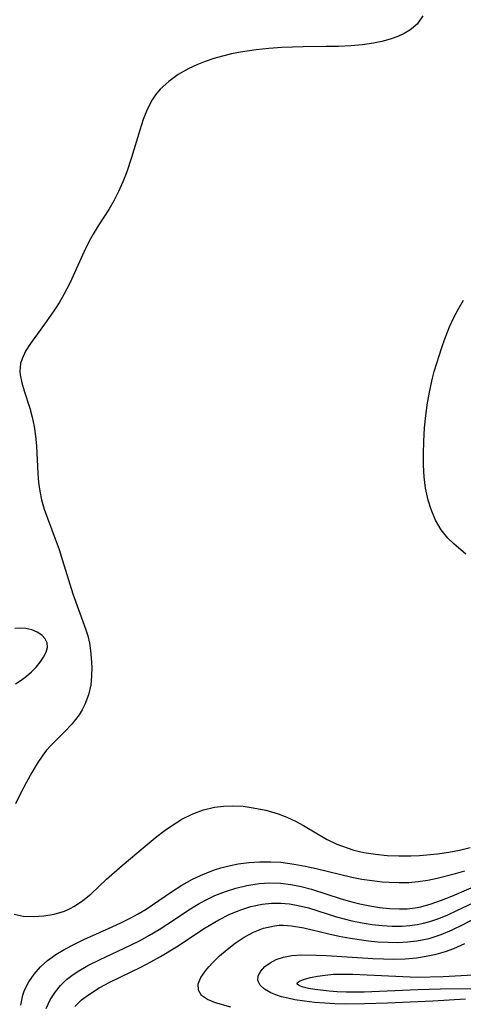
# Model space of a CAD drawing. Header units: metres. Extents: x 1073367 to 1082519, y 1569854 to 1574957.
# Tile 72 of 256: x 1074200 to 1074265, y 1573301 to 1573444. Entities that reach past the tile are written whole.
import ezdxf

# ---------------------------------------------------------------- set-up
doc = ezdxf.new("R2010")
doc.units = ezdxf.units.M
doc.layers.add('CGG_CurvaNivelLidar_v1', color=253, linetype='Continuous', lineweight=30)

msp = doc.modelspace()

# ---------------------------------------------------------------- linework, layer by layer
at = {"layer": 'CGG_CurvaNivelLidar_v1'}
for p, q in [((1074259.0794, 1573444.5405, 65), (1074258.2322, 1573443.3367, 65)), ((1074258.2322, 1573443.3367, 65), (1074257.1955, 1573442.4597, 65)), ((1074256.3461, 1573441.9644, 65), (1074255.4127, 1573441.5471, 65)), ((1074257.1955, 1573442.4597, 65), (1074256.3461, 1573441.9644, 65)), ((1074248.5904, 1573440.2004, 65), (1074246.8029, 1573440.1107, 65)), ((1074250.2575, 1573440.3501, 65), (1074248.5904, 1573440.2004, 65)), ((1074251.874, 1573440.5809, 65), (1074250.2575, 1573440.3501, 65)), ((1074253.1126, 1573440.8357, 65), (1074251.874, 1573440.5809, 65)), ((1074254.2966, 1573441.1567, 65), (1074253.1126, 1573440.8357, 65)), ((1074255.4127, 1573441.5471, 65), (1074254.2966, 1573441.1567, 65)), ((1074229.8934, 1573438.7063, 65), (1074228.6221, 1573438.3514, 65)), ((1074231.1907, 1573439.0088, 65), (1074229.8934, 1573438.7063, 65)), ((1074232.5087, 1573439.2652, 65), (1074231.1907, 1573439.0088, 65)), ((1074234.7703, 1573439.6078, 65), (1074232.5087, 1573439.2652, 65)), ((1074236.6498, 1573439.8156, 65), (1074234.7703, 1573439.6078, 65)), ((1074238.5415, 1573439.9597, 65), (1074236.6498, 1573439.8156, 65)), ((1074241.6072, 1573440.0619, 65), (1074238.5415, 1573439.9597, 65)), ((1074244.9898, 1573440.0731, 65), (1074241.6072, 1573440.0619, 65)), ((1074246.8029, 1573440.1107, 65), (1074244.9898, 1573440.0731, 65)), ((1074226.1425, 1573437.4455, 65), (1074224.9691, 1573436.8959, 65)), ((1074227.3626, 1573437.9299, 65), (1074226.1425, 1573437.4455, 65)), ((1074228.6221, 1573438.3514, 65), (1074227.3626, 1573437.9299, 65)), ((1074223.4386, 1573436.0217, 65), (1074222.0374, 1573435.0151, 65)), ((1074224.9691, 1573436.8959, 65), (1074223.4386, 1573436.0217, 65)), ((1074222.0374, 1573435.0151, 65), (1074220.7977, 1573433.8678, 65)), ((1074220.1043, 1573433.044, 65), (1074219.605, 1573432.3063, 65)), ((1074220.7977, 1573433.8678, 65), (1074220.1043, 1573433.044, 65)), ((1074219.605, 1573432.3063, 65), (1074218.8898, 1573430.9331, 65)), ((1074218.8898, 1573430.9331, 65), (1074218.3075, 1573429.4604, 65)), ((1074218.3075, 1573429.4604, 65), (1074217.8079, 1573427.9203, 65)), ((1074217.8079, 1573427.9203, 65), (1074216.623, 1573423.909, 65)), ((1074216.623, 1573423.909, 65), (1074215.9157, 1573421.8578, 65)), ((1074215.9157, 1573421.8578, 65), (1074215.3529, 1573420.4045, 65)), ((1074215.3529, 1573420.4045, 65), (1074214.7341, 1573418.9852, 65)), ((1074214.7341, 1573418.9852, 65), (1074214.041, 1573417.6154, 65)), ((1074214.041, 1573417.6154, 65), (1074213.3121, 1573416.3801, 65)), ((1074213.3121, 1573416.3801, 65), (1074211.7595, 1573413.9739, 65)), ((1074211.7595, 1573413.9739, 65), (1074211.0131, 1573412.7484, 65)), ((1074210.4586, 1573411.7305, 65), (1074209.7262, 1573410.2272, 65)), ((1074211.0131, 1573412.7484, 65), (1074210.4586, 1573411.7305, 65)), ((1074209.7262, 1573410.2272, 65), (1074207.6385, 1573405.624, 65)), ((1074207.6385, 1573405.624, 65), (1074206.7704, 1573403.9711, 65)), ((1074206.7704, 1573403.9711, 65), (1074206.057, 1573402.7758, 65)), ((1074264.2478, 1573401.9161, 65), (1074264.9842, 1573403.1474, 65)), ((1074205.3046, 1573401.6162, 65), (1074203.9392, 1573399.6692, 65)), ((1074206.057, 1573402.7758, 65), (1074205.3046, 1573401.6162, 65)), ((1074263.5752, 1573400.6322, 65), (1074264.2478, 1573401.9161, 65)), ((1074262.9684, 1573399.3035, 65), (1074263.5752, 1573400.6322, 65)), ((1074203.9392, 1573399.6692, 65), (1074201.8936, 1573396.8697, 65)), ((1074262.2722, 1573397.5183, 65), (1074262.9684, 1573399.3035, 65)), ((1074261.8307, 1573396.2618, 65), (1074262.2722, 1573397.5183, 65)), ((1074201.1919, 1573395.7456, 65), (1074200.6675, 1573394.6172, 65)), ((1074201.8936, 1573396.8697, 65), (1074201.1919, 1573395.7456, 65)), ((1074260.7282, 1573392.7641, 65), (1074261.8307, 1573396.2618, 65)), ((1074200.6675, 1573394.6172, 65), (1074200.4682, 1573393.941, 65)), ((1074200.3733, 1573393.3502, 65), (1074200.3574, 1573392.7644, 65)), ((1074200.4682, 1573393.941, 65), (1074200.3733, 1573393.3502, 65)), ((1074200.3574, 1573392.7644, 65), (1074200.3938, 1573392.294, 65)), ((1074200.3938, 1573392.294, 65), (1074200.6165, 1573391.1449, 65)), ((1074260.0658, 1573390.021, 65), (1074260.4663, 1573391.8049, 65)), ((1074260.4663, 1573391.8049, 65), (1074260.7282, 1573392.7641, 65)), ((1074200.6165, 1573391.1449, 65), (1074200.97, 1573389.9573, 65)), ((1074200.97, 1573389.9573, 65), (1074201.7988, 1573387.4363, 65)), ((1074259.7544, 1573388.2119, 65), (1074260.0658, 1573390.021, 65)), ((1074201.7988, 1573387.4363, 65), (1074202.1484, 1573386.1202, 65)), ((1074259.5138, 1573386.3888, 65), (1074259.7544, 1573388.2119, 65)), ((1074202.1484, 1573386.1202, 65), (1074202.4311, 1573384.7562, 65)), ((1074259.3325, 1573384.5619, 65), (1074259.5138, 1573386.3888, 65)), ((1074202.4311, 1573384.7562, 65), (1074202.6407, 1573383.3581, 65)), ((1074259.2048, 1573382.5727, 65), (1074259.3325, 1573384.5619, 65)), ((1074202.6407, 1573383.3581, 65), (1074202.7751, 1573381.9495, 65)), ((1074202.7751, 1573381.9495, 65), (1074202.9841, 1573377.9257, 65)), ((1074259.156, 1573380.8423, 65), (1074259.2048, 1573382.5727, 65)), ((1074259.1689, 1573379.1303, 65), (1074259.156, 1573380.8423, 65)), ((1074259.2596, 1573377.4482, 65), (1074259.1689, 1573379.1303, 65)), ((1074202.9841, 1573377.9257, 65), (1074203.0831, 1573376.6257, 65)), ((1074259.4508, 1573375.8101, 65), (1074259.2596, 1573377.4482, 65)), ((1074203.0831, 1573376.6257, 65), (1074203.2437, 1573375.3441, 65)), ((1074259.8298, 1573374.0222, 65), (1074259.4508, 1573375.8101, 65)), ((1074203.2437, 1573375.3441, 65), (1074203.4954, 1573374.0884, 65)), ((1074203.4954, 1573374.0884, 65), (1074203.9087, 1573372.7109, 65)), ((1074260.2633, 1573372.6975, 65), (1074259.8298, 1573374.0222, 65)), ((1074203.9087, 1573372.7109, 65), (1074205.5185, 1573368.4337, 65)), ((1074260.9353, 1573371.1475, 65), (1074260.2633, 1573372.6975, 65)), ((1074261.7483, 1573369.7302, 65), (1074260.9353, 1573371.1475, 65)), ((1074262.7128, 1573368.49, 65), (1074261.7483, 1573369.7302, 65)), ((1074263.5684, 1573367.6659, 65), (1074262.7128, 1573368.49, 65)), ((1074205.5185, 1573368.4337, 65), (1074206.0594, 1573366.8608, 65)), ((1074265.3141, 1573366.1883, 65), (1074263.5684, 1573367.6659, 65)), ((1074206.0594, 1573366.8608, 65), (1074206.5773, 1573365.2739, 65)), ((1074206.5773, 1573365.2739, 65), (1074208.0681, 1573360.4094, 65)), ((1074208.0681, 1573360.4094, 65), (1074209.8976, 1573355.3279, 65)), ((1074200.4235, 1573355.4126, 65), (1074199.5981, 1573355.3689, 65)), ((1074201.218, 1573355.3614, 65), (1074200.4235, 1573355.4126, 65)), ((1074202.0927, 1573355.1602, 65), (1074201.218, 1573355.3614, 65)), ((1074202.8796, 1573354.8292, 65), (1074202.0927, 1573355.1602, 65)), ((1074203.5467, 1573354.3938, 65), (1074202.8796, 1573354.8292, 65)), ((1074204.0512, 1573353.8704, 65), (1074203.5467, 1573354.3938, 65)), ((1074209.8976, 1573355.3279, 65), (1074210.2329, 1573354.2694, 65)), ((1074210.2329, 1573354.2694, 65), (1074210.4946, 1573353.2127, 65)), ((1074204.3359, 1573353.2673, 65), (1074204.0512, 1573353.8704, 65)), ((1074204.3563, 1573352.6135, 65), (1074204.3359, 1573353.2673, 65)), ((1074210.4946, 1573353.2127, 65), (1074210.6637, 1573352.137, 65)), ((1074203.8047, 1573351.1864, 65), (1074204.1633, 1573351.9123, 65)), ((1074204.1633, 1573351.9123, 65), (1074204.3563, 1573352.6135, 65)), ((1074210.6637, 1573352.137, 65), (1074210.7626, 1573351.0533, 65)), ((1074202.7202, 1573349.7404, 65), (1074203.3155, 1573350.4559, 65)), ((1074203.3155, 1573350.4559, 65), (1074203.8047, 1573351.1864, 65)), ((1074210.7626, 1573351.0533, 65), (1074210.8253, 1573349.7431, 65)), ((1074200.534, 1573347.8336, 65), (1074201.3109, 1573348.4285, 65)), ((1074201.3109, 1573348.4285, 65), (1074202.0467, 1573349.0658, 65)), ((1074202.0467, 1573349.0658, 65), (1074202.7202, 1573349.7404, 65)), ((1074210.8103, 1573348.4324, 65), (1074210.6838, 1573347.1341, 65)), ((1074210.8253, 1573349.7431, 65), (1074210.8103, 1573348.4324, 65)), ((1074199.7332, 1573347.2887, 65), (1074200.534, 1573347.8336, 65)), ((1074210.6838, 1573347.1341, 65), (1074210.3614, 1573345.6788, 65)), ((1074210.3614, 1573345.6788, 65), (1074209.8398, 1573344.2857, 65)), ((1074209.8398, 1573344.2857, 65), (1074209.4398, 1573343.5116, 65)), ((1074208.9745, 1573342.7721, 65), (1074208.4684, 1573342.091, 65)), ((1074209.4398, 1573343.5116, 65), (1074208.9745, 1573342.7721, 65)), ((1074207.9185, 1573341.4398, 65), (1074206.9128, 1573340.3797, 65)), ((1074208.4684, 1573342.091, 65), (1074207.9185, 1573341.4398, 65)), ((1074206.9128, 1573340.3797, 65), (1074204.8637, 1573338.3237, 65)), ((1074204.2566, 1573337.6403, 65), (1074203.6973, 1573336.9162, 65)), ((1074204.8637, 1573338.3237, 65), (1074204.2566, 1573337.6403, 65)), ((1074202.8668, 1573335.6932, 65), (1074202.0713, 1573334.3819, 65)), ((1074203.6973, 1573336.9162, 65), (1074202.8668, 1573335.6932, 65)), ((1074202.0713, 1573334.3819, 65), (1074201.3027, 1573333.0059, 65)), ((1074201.3027, 1573333.0059, 65), (1074200.3762, 1573331.2198, 65)), ((1074200.3762, 1573331.2198, 65), (1074199.7137, 1573329.8346, 65)), ((1074223.9333, 1573327.5767, 65), (1074225.5472, 1573328.3752, 65)), ((1074225.5472, 1573328.3752, 65), (1074227.1017, 1573328.9484, 65)), ((1074227.1017, 1573328.9484, 65), (1074228.6967, 1573329.3406, 65)), ((1074228.6967, 1573329.3406, 65), (1074230.0372, 1573329.5135, 65)), ((1074230.0372, 1573329.5135, 65), (1074231.3899, 1573329.5568, 65)), ((1074231.3899, 1573329.5568, 65), (1074232.8813, 1573329.4693, 65)), ((1074232.8813, 1573329.4693, 65), (1074234.3702, 1573329.2702, 65)), ((1074234.3702, 1573329.2702, 65), (1074236.1958, 1573328.9015, 65)), ((1074236.1958, 1573328.9015, 65), (1074237.9847, 1573328.3816, 65)), ((1074237.9847, 1573328.3816, 65), (1074239.2556, 1573327.8908, 65)), ((1074221.5731, 1573326.0266, 65), (1074223.1077, 1573327.0819, 65)), ((1074223.1077, 1573327.0819, 65), (1074223.9333, 1573327.5767, 65)), ((1074239.2556, 1573327.8908, 65), (1074240.4914, 1573327.3173, 65)), ((1074240.4914, 1573327.3173, 65), (1074241.6892, 1573326.6761, 65)), ((1074220.0758, 1573324.8735, 65), (1074221.5731, 1573326.0266, 65)), ((1074241.6892, 1573326.6761, 65), (1074243.9694, 1573325.3065, 65)), ((1074218.5952, 1573323.6695, 65), (1074220.0758, 1573324.8735, 65)), ((1074243.9694, 1573325.3065, 65), (1074245.1266, 1573324.6522, 65)), ((1074245.1266, 1573324.6522, 65), (1074246.5526, 1573323.9734, 65)), ((1074215.2549, 1573320.874, 65), (1074218.5952, 1573323.6695, 65)), ((1074246.5526, 1573323.9734, 65), (1074248.0389, 1573323.4045, 65)), ((1074248.0389, 1573323.4045, 65), (1074249.017, 1573323.1003, 65)), ((1074249.017, 1573323.1003, 65), (1074250.4861, 1573322.749, 65)), ((1074250.4861, 1573322.749, 65), (1074252.1591, 1573322.4808, 65)), ((1074261.2044, 1573322.5618, 65), (1074262.8333, 1573322.7895, 65)), ((1074262.8333, 1573322.7895, 65), (1074264.4297, 1573323.0905, 65)), ((1074264.4297, 1573323.0905, 65), (1074265.9768, 1573323.4864, 65)), ((1074232.1438, 1573321.0865, 64.5), (1074233.7226, 1573321.2885, 64.5)), ((1074233.7226, 1573321.2885, 64.5), (1074235.3141, 1573321.3923, 64.5)), ((1074235.3141, 1573321.3923, 64.5), (1074236.9112, 1573321.4005, 64.5)), ((1074236.9112, 1573321.4005, 64.5), (1074238.3676, 1573321.3197, 64.5)), ((1074238.3676, 1573321.3197, 64.5), (1074240.3213, 1573321.067, 64.5)), ((1074252.1591, 1573322.4808, 65), (1074253.8594, 1573322.3202, 65)), ((1074253.8594, 1573322.3202, 65), (1074255.5752, 1573322.2497, 65)), ((1074255.5752, 1573322.2497, 65), (1074257.2958, 1573322.2588, 65)), ((1074257.2958, 1573322.2588, 65), (1074258.5633, 1573322.3155, 65)), ((1074258.5633, 1573322.3155, 65), (1074261.2044, 1573322.5618, 65)), ((1074212.9836, 1573318.8475, 65), (1074215.2549, 1573320.874, 65)), ((1074227.0891, 1573319.6131, 64.5), (1074228.7336, 1573320.2441, 64.5)), ((1074228.7336, 1573320.2441, 64.5), (1074229.6536, 1573320.5323, 64.5)), ((1074229.6536, 1573320.5323, 64.5), (1074230.5857, 1573320.7773, 64.5)), ((1074230.5857, 1573320.7773, 64.5), (1074232.1438, 1573321.0865, 64.5)), ((1074240.3213, 1573321.067, 64.5), (1074241.9244, 1573320.7677, 64.5)), ((1074241.9244, 1573320.7677, 64.5), (1074243.5248, 1573320.413, 64.5)), ((1074243.5248, 1573320.413, 64.5), (1074248.7005, 1573319.1525, 64.5)), ((1074263.8435, 1573319.696, 64.5), (1074265.1794, 1573320.0645, 64.5)), ((1074210.6704, 1573316.6817, 65), (1074212.9836, 1573318.8475, 65)), ((1074223.9469, 1573318.0018, 64.5), (1074225.4918, 1573318.8617, 64.5)), ((1074225.4918, 1573318.8617, 64.5), (1074227.0891, 1573319.6131, 64.5)), ((1074235.2399, 1573318.2191, 64), (1074236.7923, 1573318.3223, 64)), ((1074236.7923, 1573318.3223, 64), (1074238.3453, 1573318.2847, 64)), ((1074238.3453, 1573318.2847, 64), (1074239.8449, 1573318.1025, 64)), ((1074248.7005, 1573319.1525, 64.5), (1074250.181, 1573318.8709, 64.5)), ((1074250.181, 1573318.8709, 64.5), (1074251.6683, 1573318.6494, 64.5)), ((1074251.6683, 1573318.6494, 64.5), (1074253.158, 1573318.4875, 64.5)), ((1074253.158, 1573318.4875, 64.5), (1074254.1775, 1573318.413, 64.5)), ((1074254.1775, 1573318.413, 64.5), (1074255.5955, 1573318.3674, 64.5)), ((1074255.5955, 1573318.3674, 64.5), (1074257.0061, 1573318.3991, 64.5)), ((1074257.0061, 1573318.3991, 64.5), (1074258.4049, 1573318.5209, 64.5)), ((1074258.4049, 1573318.5209, 64.5), (1074259.7782, 1573318.738, 64.5)), ((1074259.7782, 1573318.738, 64.5), (1074261.143, 1573319.0264, 64.5)), ((1074261.143, 1573319.0264, 64.5), (1074263.8435, 1573319.696, 64.5)), ((1074263.2764, 1573316.3993, 64), (1074268.727, 1573318.752, 64)), ((1074218.7436, 1573314.5187, 64.5), (1074222.4467, 1573317.0392, 64.5)), ((1074222.4467, 1573317.0392, 64.5), (1074223.9469, 1573318.0018, 64.5)), ((1074228.7775, 1573316.466, 64), (1074230.2939, 1573317.0668, 64)), ((1074230.2939, 1573317.0668, 64), (1074231.8422, 1573317.5587, 64)), ((1074231.8422, 1573317.5587, 64), (1074233.4146, 1573317.9368, 64)), ((1074233.4146, 1573317.9368, 64), (1074235.2399, 1573318.2191, 64)), ((1074239.8449, 1573318.1025, 64), (1074241.338, 1573317.801, 64)), ((1074241.338, 1573317.801, 64), (1074242.8236, 1573317.4092, 64)), ((1074242.8236, 1573317.4092, 64), (1074247.191, 1573316.0187, 64)), ((1074263.9234, 1573314.2331, 63.5), (1074270.2393, 1573317.278, 63.5)), ((1074264.9596, 1573312.2712, 63), (1074275.8695, 1573318.0975, 63)), ((1074208.3146, 1573314.9246, 65), (1074209.5214, 1573315.7355, 65)), ((1074209.5214, 1573315.7355, 65), (1074210.6704, 1573316.6817, 65)), ((1074226.4688, 1573315.2999, 64), (1074227.6091, 1573315.9152, 64)), ((1074227.6091, 1573315.9152, 64), (1074228.7775, 1573316.466, 64)), ((1074247.191, 1573316.0187, 64), (1074248.7075, 1573315.5742, 64)), ((1074248.7075, 1573315.5742, 64), (1074249.8924, 1573315.2753, 64)), ((1074260.2937, 1573315.2567, 64), (1074261.7867, 1573315.7904, 64)), ((1074261.7867, 1573315.7904, 64), (1074263.2764, 1573316.3993, 64)), ((1074205.3606, 1573313.7653, 65), (1074206.8647, 1573314.2268, 65)), ((1074206.8647, 1573314.2268, 65), (1074207.5697, 1573314.531, 65)), ((1074207.5697, 1573314.531, 65), (1074208.3146, 1573314.9246, 65)), ((1074217.5862, 1573313.8173, 64.5), (1074218.7436, 1573314.5187, 64.5)), ((1074221.7561, 1573312.2428, 64), (1074225.2048, 1573314.5295, 64)), ((1074225.2048, 1573314.5295, 64), (1074226.4688, 1573315.2999, 64)), ((1074230.8568, 1573313.7136, 63.5), (1074232.4231, 1573314.3583, 63.5)), ((1074232.4231, 1573314.3583, 63.5), (1074234.017, 1573314.8697, 63.5)), ((1074234.017, 1573314.8697, 63.5), (1074235.6333, 1573315.2248, 63.5)), ((1074235.6333, 1573315.2248, 63.5), (1074237.003, 1573315.3807, 63.5)), ((1074237.003, 1573315.3807, 63.5), (1074238.3785, 1573315.3946, 63.5)), ((1074238.3785, 1573315.3946, 63.5), (1074239.6419, 1573315.2767, 63.5)), ((1074239.6419, 1573315.2767, 63.5), (1074240.9023, 1573315.0519, 63.5)), ((1074240.9023, 1573315.0519, 63.5), (1074242.4176, 1573314.6712, 63.5)), ((1074242.4176, 1573314.6712, 63.5), (1074246.4962, 1573313.4045, 63.5)), ((1074249.8924, 1573315.2753, 64), (1074251.3332, 1573314.9704, 64)), ((1074251.3332, 1573314.9704, 64), (1074252.7761, 1573314.7344, 64)), ((1074252.7761, 1573314.7344, 64), (1074254.2162, 1573314.5795, 64)), ((1074254.2162, 1573314.5795, 64), (1074255.6486, 1573314.5219, 64)), ((1074255.6486, 1573314.5219, 64), (1074256.8051, 1573314.5606, 64)), ((1074256.8051, 1573314.5606, 64), (1074257.9487, 1573314.687, 64)), ((1074257.9487, 1573314.687, 64), (1074258.7843, 1573314.8434, 64)), ((1074258.7843, 1573314.8434, 64), (1074260.2937, 1573315.2567, 64)), ((1074262.7125, 1573313.678, 63.5), (1074263.9234, 1573314.2331, 63.5)), ((1074199.5071, 1573313.7512, 65), (1074200.8542, 1573313.4976, 65)), ((1074200.8542, 1573313.4976, 65), (1074202.3119, 1573313.4167, 65)), ((1074202.3119, 1573313.4167, 65), (1074203.8291, 1573313.5031, 65)), ((1074203.8291, 1573313.5031, 65), (1074205.3606, 1573313.7653, 65)), ((1074213.8139, 1573311.9168, 64.5), (1074215.1711, 1573312.553, 64.5)), ((1074215.1711, 1573312.553, 64.5), (1074216.5056, 1573313.2243, 64.5)), ((1074216.5056, 1573313.2243, 64.5), (1074217.5862, 1573313.8173, 64.5)), ((1074227.3279, 1573311.7586, 63.5), (1074229.3253, 1573312.9491, 63.5)), ((1074229.3253, 1573312.9491, 63.5), (1074230.8568, 1573313.7136, 63.5)), ((1074246.4962, 1573313.4045, 63.5), (1074248.7181, 1573312.8056, 63.5)), ((1074248.7181, 1573312.8056, 63.5), (1074250.2286, 1573312.4932, 63.5)), ((1074259.1835, 1573312.4389, 63.5), (1074260.1087, 1573312.6884, 63.5)), ((1074260.1087, 1573312.6884, 63.5), (1074261.4194, 1573313.1415, 63.5)), ((1074261.4194, 1573313.1415, 63.5), (1074262.7125, 1573313.678, 63.5)), ((1074209.6714, 1573310.0657, 64.5), (1074213.8139, 1573311.9168, 64.5)), ((1074219.2212, 1573310.6912, 64), (1074220.6328, 1573311.5276, 64)), ((1074220.6328, 1573311.5276, 64), (1074221.7561, 1573312.2428, 64)), ((1074223.1899, 1573309.0304, 63.5), (1074227.3279, 1573311.7586, 63.5)), ((1074233.0263, 1573310.3986, 63), (1074234.4155, 1573311.1467, 63)), ((1074234.4155, 1573311.1467, 63), (1074235.8655, 1573311.721, 63)), ((1074235.8655, 1573311.721, 63), (1074237.4671, 1573312.0834, 63)), ((1074237.4671, 1573312.0834, 63), (1074238.1535, 1573312.149, 63)), ((1074238.1535, 1573312.149, 63), (1074238.7897, 1573312.1628, 63)), ((1074238.7897, 1573312.1628, 63), (1074239.95, 1573312.0877, 63)), ((1074239.95, 1573312.0877, 63), (1074241.7199, 1573311.7932, 63)), ((1074241.7199, 1573311.7932, 63), (1074245.3536, 1573310.9202, 63)), ((1074250.2286, 1573312.4932, 63.5), (1074251.6913, 1573312.2616, 63.5)), ((1074251.6913, 1573312.2616, 63.5), (1074253.1577, 1573312.1012, 63.5)), ((1074253.1577, 1573312.1012, 63.5), (1074254.6219, 1573312.0193, 63.5)), ((1074254.6219, 1573312.0193, 63.5), (1074256.0779, 1573312.0276, 63.5)), ((1074256.0779, 1573312.0276, 63.5), (1074257.1674, 1573312.1032, 63.5)), ((1074257.1674, 1573312.1032, 63.5), (1074258.2455, 1573312.2479, 63.5)), ((1074258.2455, 1573312.2479, 63.5), (1074259.1835, 1573312.4389, 63.5)), ((1074261.7364, 1573310.8001, 63), (1074263.3629, 1573311.4832, 63)), ((1074263.3629, 1573311.4832, 63), (1074264.9596, 1573312.2712, 63)), ((1074208.2957, 1573309.4121, 64.5), (1074209.6714, 1573310.0657, 64.5)), ((1074216.4676, 1573309.2541, 64), (1074217.7764, 1573309.9072, 64)), ((1074217.7764, 1573309.9072, 64), (1074219.2212, 1573310.6912, 64)), ((1074231.7035, 1573309.5239, 63), (1074233.0263, 1573310.3986, 63)), ((1074245.3536, 1573310.9202, 63), (1074246.8963, 1573310.5803, 63)), ((1074246.8963, 1573310.5803, 63), (1074248.4615, 1573310.2845, 63)), ((1074248.4615, 1573310.2845, 63), (1074251.1629, 1573309.8961, 63)), ((1074251.1629, 1573309.8961, 63), (1074252.5188, 1573309.7647, 63)), ((1074252.5188, 1573309.7647, 63), (1074254.0285, 1573309.6771, 63)), ((1074255.4344, 1573309.6616, 63), (1074256.829, 1573309.7235, 63)), ((1074256.829, 1573309.7235, 63), (1074258.2073, 1573309.8789, 63)), ((1074258.2073, 1573309.8789, 63), (1074259.9948, 1573310.2496, 63)), ((1074259.9948, 1573310.2496, 63), (1074261.7364, 1573310.8001, 63)), ((1074205.611, 1573307.9056, 64.5), (1074206.9188, 1573308.6913, 64.5)), ((1074206.9188, 1573308.6913, 64.5), (1074208.2957, 1573309.4121, 64.5)), ((1074211.9309, 1573307.1444, 64), (1074216.4676, 1573309.2541, 64)), ((1074220.832, 1573307.6047, 63.5), (1074223.1899, 1573309.0304, 63.5)), ((1074229.4554, 1573307.6878, 63), (1074230.5393, 1573308.6285, 63)), ((1074230.5393, 1573308.6285, 63), (1074231.7035, 1573309.5239, 63)), ((1074254.0285, 1573309.6771, 63), (1074255.4344, 1573309.6616, 63)), ((1074260.9878, 1573307.9603, 62.5), (1074262.375, 1573308.3566, 62.5)), ((1074262.375, 1573308.3566, 62.5), (1074263.5923, 1573308.7835, 62.5)), ((1074263.5923, 1573308.7835, 62.5), (1074265.1902, 1573309.4837, 62.5)), ((1074203.3449, 1573306.0872, 64.5), (1074204.3989, 1573307.0325, 64.5)), ((1074204.3989, 1573307.0325, 64.5), (1074205.611, 1573307.9056, 64.5)), ((1074210.2774, 1573306.3107, 64), (1074211.9309, 1573307.1444, 64)), ((1074217.9908, 1573306.0643, 63.5), (1074219.4199, 1573306.8152, 63.5)), ((1074219.4199, 1573306.8152, 63.5), (1074220.832, 1573307.6047, 63.5)), ((1074228.4706, 1573306.7299, 63), (1074229.4554, 1573307.6878, 63)), ((1074236.8133, 1573306.7031, 62.5), (1074237.7156, 1573307.178, 62.5)), ((1074237.7156, 1573307.178, 62.5), (1074238.7449, 1573307.5307, 62.5)), ((1074238.7449, 1573307.5307, 62.5), (1074240.0035, 1573307.7509, 62.5)), ((1074240.0035, 1573307.7509, 62.5), (1074241.3671, 1573307.8347, 62.5)), ((1074241.3671, 1573307.8347, 62.5), (1074243.5053, 1573307.8149, 62.5)), ((1074243.5053, 1573307.8149, 62.5), (1074245.0118, 1573307.7456, 62.5)), ((1074245.0118, 1573307.7456, 62.5), (1074251.795, 1573307.2995, 62.5)), ((1074251.795, 1573307.2995, 62.5), (1074253.3156, 1573307.2424, 62.5)), ((1074253.3156, 1573307.2424, 62.5), (1074254.8296, 1573307.2268, 62.5)), ((1074254.8296, 1573307.2268, 62.5), (1074256.4874, 1573307.2759, 62.5)), ((1074256.4874, 1573307.2759, 62.5), (1074258.1237, 1573307.4186, 62.5)), ((1074258.1237, 1573307.4186, 62.5), (1074259.5693, 1573307.6452, 62.5)), ((1074259.5693, 1573307.6452, 62.5), (1074260.9878, 1573307.9603, 62.5)), ((1074202.4213, 1573305.0486, 64.5), (1074203.3449, 1573306.0872, 64.5)), ((1074207.9149, 1573304.8463, 64), (1074208.7148, 1573305.3968, 64)), ((1074208.7148, 1573305.3968, 64), (1074210.2774, 1573306.3107, 64)), ((1074213.445, 1573303.8494, 63.5), (1074217.9908, 1573306.0643, 63.5)), ((1074226.7174, 1573304.5501, 63), (1074227.4025, 1573305.5271, 63)), ((1074227.4025, 1573305.5271, 63), (1074227.9067, 1573306.1229, 63)), ((1074227.9067, 1573306.1229, 63), (1074228.4706, 1573306.7299, 63)), ((1074235.0931, 1573304.7911, 62.5), (1074235.4541, 1573305.4794, 62.5)), ((1074235.4541, 1573305.4794, 62.5), (1074236.0593, 1573306.1396, 62.5)), ((1074236.0593, 1573306.1396, 62.5), (1074236.8133, 1573306.7031, 62.5)), ((1074201.6454, 1573303.926, 64.5), (1074202.4213, 1573305.0486, 64.5)), ((1074206.2894, 1573303.407, 64), (1074207.1658, 1573304.2506, 64)), ((1074207.1658, 1573304.2506, 64), (1074207.9149, 1573304.8463, 64)), ((1074226.3378, 1573303.6181, 63), (1074226.7174, 1573304.5501, 63)), ((1074235.0342, 1573304.1111, 62.5), (1074235.0931, 1573304.7911, 62.5)), ((1074235.3485, 1573303.4391, 62.5), (1074235.0342, 1573304.1111, 62.5)), ((1074240.7983, 1573303.8069, 62), (1074241.1836, 1573304.0574, 62)), ((1074241.1836, 1573304.0574, 62), (1074241.8451, 1573304.3026, 62)), ((1074241.8451, 1573304.3026, 62), (1074242.7103, 1573304.5329, 62)), ((1074242.7103, 1573304.5329, 62), (1074243.7243, 1573304.7374, 62)), ((1074243.7243, 1573304.7374, 62), (1074244.8459, 1573304.903, 62)), ((1074244.8459, 1573304.903, 62), (1074246.0451, 1573305.014, 62)), ((1074246.0451, 1573305.014, 62), (1074247.0448, 1573305.0544, 62)), ((1074247.0448, 1573305.0544, 62), (1074248.8738, 1573305.0443, 62)), ((1074248.8738, 1573305.0443, 62), (1074250.9707, 1573304.9581, 62)), ((1074250.9707, 1573304.9581, 62), (1074256.1659, 1573304.6719, 62)), ((1074256.1659, 1573304.6719, 62), (1074258.2989, 1573304.6205, 62)), ((1074258.2989, 1573304.6205, 62), (1074262.0234, 1573304.6967, 62)), ((1074262.0234, 1573304.6967, 62), (1074268.1678, 1573305.0582, 62)), ((1074200.784, 1573301.9842, 64.5), (1074201.0434, 1573302.7244, 64.5)), ((1074201.0434, 1573302.7244, 64.5), (1074201.6454, 1573303.926, 64.5)), ((1074205.5239, 1573302.4823, 64), (1074206.2894, 1573303.407, 64)), ((1074210.9179, 1573302.4326, 63.5), (1074211.8948, 1573303.0229, 63.5)), ((1074211.8948, 1573303.0229, 63.5), (1074213.445, 1573303.8494, 63.5)), ((1074226.366, 1573302.6975, 63), (1074226.3378, 1573303.6181, 63)), ((1074226.818, 1573301.9173, 63), (1074226.366, 1573302.6975, 63)), ((1074235.9942, 1573302.8315, 62.5), (1074235.3485, 1573303.4391, 62.5)), ((1074236.9033, 1573302.3061, 62.5), (1074235.9942, 1573302.8315, 62.5)), ((1074240.7373, 1573303.6646, 62), (1074240.7983, 1573303.8069, 62)), ((1074240.7712, 1573303.5694, 62), (1074240.7373, 1573303.6646, 62)), ((1074241.0789, 1573303.3524, 62), (1074240.7712, 1573303.5694, 62)), ((1074241.6448, 1573303.1527, 62), (1074241.0789, 1573303.3524, 62)), ((1074242.4068, 1573302.9704, 62), (1074241.6448, 1573303.1527, 62)), ((1074243.3164, 1573302.8069, 62), (1074242.4068, 1573302.9704, 62)), ((1074245.4362, 1573302.5493, 62), (1074243.3164, 1573302.8069, 62)), ((1074246.5957, 1573302.466, 62), (1074245.4362, 1573302.5493, 62)), ((1074258.3599, 1573302.7596, 62), (1074250.499, 1573302.433, 62)), ((1074261.6438, 1573302.8477, 62), (1074258.3599, 1573302.7596, 62)), ((1074266.1914, 1573302.9033, 62), (1074261.6438, 1573302.8477, 62)), ((1074200.485, 1573300.5302, 64.5), (1074200.784, 1573301.9842, 64.5)), ((1074204.1843, 1573300.0116, 64), (1074204.7695, 1573301.2864, 64)), ((1074204.7695, 1573301.2864, 64), (1074205.5239, 1573302.4823, 64)), ((1074208.3482, 1573300.3053, 63.5), (1074209.3534, 1573301.2858, 63.5)), ((1074209.3534, 1573301.2858, 63.5), (1074209.9986, 1573301.7988, 63.5)), ((1074209.9986, 1573301.7988, 63.5), (1074210.9179, 1573302.4326, 63.5)), ((1074227.6785, 1573301.3342, 63), (1074226.818, 1573301.9173, 63)), ((1074228.8538, 1573300.8795, 63), (1074227.6785, 1573301.3342, 63)), ((1074237.6422, 1573302.0053, 62.5), (1074236.9033, 1573302.3061, 62.5)), ((1074238.4617, 1573301.748, 62.5), (1074237.6422, 1573302.0053, 62.5)), ((1074239.404, 1573301.5171, 62.5), (1074238.4617, 1573301.748, 62.5)), ((1074240.4071, 1573301.3208, 62.5), (1074239.404, 1573301.5171, 62.5)), ((1074241.8055, 1573301.1019, 62.5), (1074240.4071, 1573301.3208, 62.5)), ((1074243.2678, 1573300.9271, 62.5), (1074241.8055, 1573301.1019, 62.5)), ((1074247.8914, 1573302.4191, 62), (1074246.5957, 1573302.466, 62)), ((1074250.499, 1573302.433, 62), (1074247.8914, 1573302.4191, 62)), ((1074260.5348, 1573301.0963, 62.5), (1074253.9407, 1573300.8118, 62.5)), ((1074265.3021, 1573301.3916, 62.5), (1074260.5348, 1573301.0963, 62.5)), ((1074231.0913, 1573300.2231, 63), (1074228.8538, 1573300.8795, 63)), ((1074244.7774, 1573300.7993, 62.5), (1074243.2678, 1573300.9271, 62.5)), ((1074246.2677, 1573300.7233, 62.5), (1074244.7774, 1573300.7993, 62.5)), ((1074247.7809, 1573300.6879, 62.5), (1074246.2677, 1573300.7233, 62.5)), ((1074250.5795, 1573300.7048, 62.5), (1074247.7809, 1573300.6879, 62.5)), ((1074253.9407, 1573300.8118, 62.5), (1074250.5795, 1573300.7048, 62.5))]:
    msp.add_line(p, q, dxfattribs=at)

doc.saveas('drawing.dxf')
